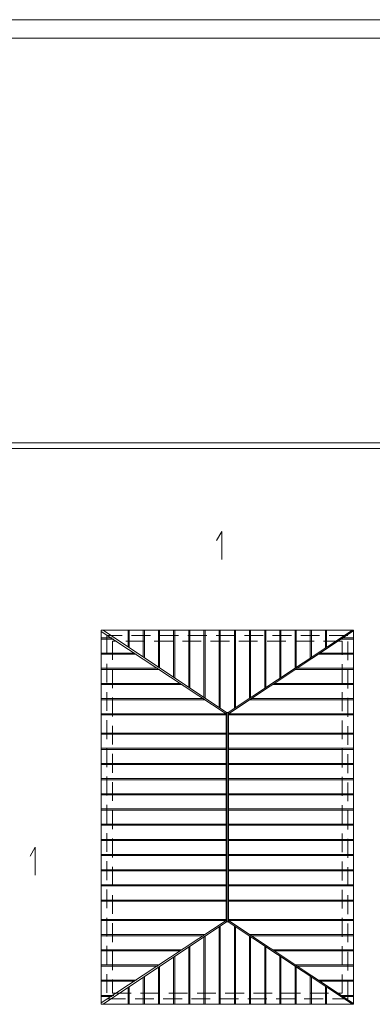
# Model space of a CAD drawing. Header units: millimetres. Extents: x 12584 to 77584, y 9983 to 29820.
# Tile 121 of 176: x 47027 to 47979, y 27160 to 29820. Entities that reach past the tile are written whole.
import ezdxf

# ---------------------------------------------------------------- set-up
doc = ezdxf.new("R2010")
doc.units = ezdxf.units.MM
doc.linetypes.add('HIDDEN', pattern=[9.525, 6.35, -3.175])
for name, color, linetype, lineweight in [('m_cienka', 7, 'Continuous', 5), ('m_tabela', 7, 'Continuous', 20), ('m_widok', 7, 'Continuous', 9)]:
    doc.layers.add(name, color=color, linetype=linetype, lineweight=lineweight)

msp = doc.modelspace()

# ---------------------------------------------------------------- linework, layer by layer
at = {"layer": 'm_cienka'}
for p, q in [((47572.4, 28437), (47558.4, 28412.8)), ((47572.4, 28361.5), (47572.4, 28437)), ((47068.8, 27584.1), (47054.8, 27559.9)), ((47068.8, 27508.6), (47068.8, 27584.1))]:
    msp.add_line(p, q, dxfattribs=at)
at = {"layer": 'm_cienka', "ltscale": 2}
for p, q in [((47585.7, 27947.9), (47252.5, 28171)), ((47925.4, 28171), (47589.6, 27947.9)), ((47928.1, 28169.2), (47590.6, 27945)), ((47247.1, 28166.9), (47584.6, 27945)), ((47584.6, 27947.9), (47584.6, 27383.1)), ((47584.6, 27947.9), (47590.6, 27947.9)), ((47590.6, 27947.9), (47590.6, 27383.1)), ((47247.1, 27164.1), (47584.6, 27386)), ((47585.7, 27383.1), (47252.5, 27160)), ((47584.6, 27383.1), (47590.6, 27383.1)), ((47925.4, 27160), (47589.6, 27383.1)), ((47928.1, 27161.8), (47590.6, 27386))]:
    msp.add_line(p, q, dxfattribs=at)
msp.add_lwpolyline([(48279.3, 28589.8), (48279.3, 28676.8), (46847.3, 28676.8), (46847.3, 28589.8)], dxfattribs=at)
msp.add_lwpolyline([(47247.1, 28171), (47247.1, 27160), (47928.1, 27160), (47928.1, 28171)], close=True, dxfattribs=at)
at = {"layer": 'm_tabela'}
for p, q in [((53583.4, 29819.8), (45173.4, 29819.8)), ((53533.4, 29769.8), (45223.4, 29769.8))]:
    msp.add_line(p, q, dxfattribs=at)
at = {"layer": 'm_widok', "ltscale": 2}
for p, q in [((47319.6, 28126), (47319.6, 28171)), ((47322.6, 28124), (47322.6, 28171)), ((47360.6, 28098.6), (47360.6, 28171)), ((47363.6, 28096.6), (47363.6, 28171)), ((47401.6, 28071.1), (47401.6, 28171)), ((47404.6, 28069.1), (47404.6, 28171)), ((47442.6, 28043.7), (47442.6, 28171)), ((47445.6, 28041.7), (47445.6, 28171)), ((47483.6, 28016.2), (47483.6, 28171)), ((47486.6, 28014.2), (47486.6, 28171)), ((47524.6, 27988.8), (47524.6, 28171)), ((47527.6, 27986.8), (47527.6, 28171)), ((47565.6, 27961.3), (47565.6, 28171)), ((47568.6, 27959.3), (47568.6, 28171)), ((47606.6, 27959.2), (47606.6, 28171)), ((47609.6, 27961.2), (47609.6, 28171)), ((47647.6, 27986.4), (47647.6, 28171)), ((47650.6, 27988.4), (47650.6, 28171)), ((47688.6, 28013.7), (47688.6, 28171)), ((47691.6, 28015.7), (47691.6, 28171)), ((47729.6, 28040.9), (47729.6, 28171)), ((47732.6, 28042.9), (47732.6, 28171)), ((47770.6, 28068.2), (47770.6, 28171)), ((47773.6, 28070.1), (47773.6, 28171)), ((47811.6, 28095.4), (47811.6, 28171)), ((47814.6, 28097.4), (47814.6, 28171)), ((47852.6, 28122.6), (47852.6, 28171)), ((47855.6, 28124.6), (47855.6, 28171)), ((47247.1, 28149.8), (47276.3, 28149.8)), ((47247.1, 28149.8), (47276.3, 28149.8)), ((47247.1, 28146.8), (47280.8, 28146.8)), ((47247.1, 28146.8), (47280.8, 28146.8)), ((47928.1, 28146.8), (47894.4, 28146.8)), ((47928.1, 28146.8), (47894.4, 28146.8)), ((47928.1, 28149.8), (47898.9, 28149.8)), ((47928.1, 28149.8), (47898.9, 28149.8)), ((47247.1, 28108.8), (47338, 28108.8)), ((47247.1, 28105.8), (47342.6, 28105.8)), ((47928.1, 28105.8), (47832.7, 28105.8)), ((47928.1, 28108.8), (47837.2, 28108.8)), ((47247.1, 28067.8), (47399.7, 28067.8)), ((47247.1, 28064.8), (47404.3, 28064.8)), ((47928.1, 28064.8), (47771, 28064.8)), ((47928.1, 28067.8), (47775.5, 28067.8)), ((47247.1, 28026.8), (47461.5, 28026.8)), ((47247.1, 28023.8), (47466, 28023.8)), ((47928.1, 28023.8), (47709.3, 28023.8)), ((47928.1, 28026.8), (47713.8, 28026.8)), ((47247.1, 27985.8), (47523.2, 27985.8)), ((47247.1, 27982.8), (47527.7, 27982.8)), ((47928.1, 27982.8), (47647.6, 27982.8)), ((47928.1, 27985.8), (47652.1, 27985.8)), ((47247.1, 27945), (47584.6, 27945)), ((47247.1, 27942), (47584.6, 27942)), ((47587.6, 27947.9), (47587.6, 27383.1)), ((47928.1, 27945), (47590.6, 27945)), ((47928.1, 27942), (47590.6, 27942)), ((47247.1, 27892.6), (47584.6, 27892.6)), ((47247.1, 27889.6), (47584.6, 27889.6)), ((47928.1, 27892.6), (47590.6, 27892.6)), ((47928.1, 27889.6), (47590.6, 27889.6)), ((47247.1, 27851.6), (47584.6, 27851.6)), ((47247.1, 27848.6), (47584.6, 27848.6)), ((47928.1, 27851.6), (47590.6, 27851.6)), ((47928.1, 27848.6), (47590.6, 27848.6)), ((47247.1, 27810.6), (47584.6, 27810.6)), ((47247.1, 27807.6), (47584.6, 27807.6)), ((47928.1, 27810.6), (47590.6, 27810.6)), ((47928.1, 27807.6), (47590.6, 27807.6)), ((47247.1, 27769.6), (47584.6, 27769.6)), ((47928.1, 27769.6), (47590.6, 27769.6)), ((47247.1, 27766.6), (47584.6, 27766.6)), ((47928.1, 27766.6), (47590.6, 27766.6)), ((47247.1, 27728.6), (47584.6, 27728.6)), ((47247.1, 27725.6), (47584.6, 27725.6)), ((47928.1, 27728.6), (47590.6, 27728.6)), ((47928.1, 27725.6), (47590.6, 27725.6)), ((47247.1, 27687.6), (47584.6, 27687.6)), ((47247.1, 27684.6), (47584.6, 27684.6)), ((47928.1, 27687.6), (47590.6, 27687.6)), ((47928.1, 27684.6), (47590.6, 27684.6)), ((47247.1, 27646.6), (47584.6, 27646.6)), ((47247.1, 27643.6), (47584.6, 27643.6)), ((47928.1, 27646.6), (47590.6, 27646.6)), ((47928.1, 27643.6), (47590.6, 27643.6)), ((47247.1, 27605.6), (47584.6, 27605.6)), ((47247.1, 27602.6), (47584.6, 27602.6)), ((47928.1, 27605.6), (47590.6, 27605.6)), ((47928.1, 27602.6), (47590.6, 27602.6)), ((47247.1, 27564.6), (47584.6, 27564.6)), ((47247.1, 27561.6), (47584.6, 27561.6)), ((47928.1, 27564.6), (47590.6, 27564.6)), ((47928.1, 27561.6), (47590.6, 27561.6)), ((47247.1, 27523.6), (47584.6, 27523.6)), ((47247.1, 27520.6), (47584.6, 27520.6)), ((47928.1, 27523.6), (47590.6, 27523.6)), ((47928.1, 27520.6), (47590.6, 27520.6)), ((47247.1, 27482.6), (47584.6, 27482.6)), ((47247.1, 27479.6), (47584.6, 27479.6)), ((47928.1, 27482.6), (47590.6, 27482.6)), ((47928.1, 27479.6), (47590.6, 27479.6)), ((47247.1, 27441.6), (47584.6, 27441.6)), ((47247.1, 27438.6), (47584.6, 27438.6)), ((47928.1, 27441.6), (47590.6, 27441.6)), ((47928.1, 27438.6), (47590.6, 27438.6)), ((47247.1, 27389.2), (47584.6, 27389.2)), ((47247.1, 27386.2), (47584.6, 27386.2)), ((47565.6, 27369.6), (47565.6, 27160)), ((47568.6, 27371.6), (47568.6, 27160)), ((47928.1, 27389.2), (47590.6, 27389.2)), ((47928.1, 27386.2), (47590.6, 27386.2)), ((47606.6, 27371.8), (47606.6, 27160)), ((47609.6, 27369.8), (47609.6, 27160)), ((47247.1, 27348.2), (47527.7, 27348.2)), ((47247.1, 27345.2), (47523.2, 27345.2)), ((47527.6, 27344.2), (47527.6, 27160)), ((47928.1, 27348.2), (47647.6, 27348.2)), ((47647.6, 27344.5), (47647.6, 27160)), ((47928.1, 27345.2), (47652.1, 27345.2)), ((47486.6, 27316.7), (47486.6, 27160)), ((47524.6, 27342.2), (47524.6, 27160)), ((47650.6, 27342.5), (47650.6, 27160)), ((47688.6, 27317.3), (47688.6, 27160)), ((47247.1, 27307.2), (47466, 27307.2)), ((47247.1, 27304.2), (47461.5, 27304.2)), ((47483.6, 27314.7), (47483.6, 27160)), ((47691.6, 27315.3), (47691.6, 27160)), ((47928.1, 27307.2), (47709.3, 27307.2)), ((47928.1, 27304.2), (47713.8, 27304.2)), ((47729.6, 27290.1), (47729.6, 27160)), ((47247.1, 27266.2), (47404.3, 27266.2)), ((47247.1, 27263.2), (47399.7, 27263.2)), ((47442.6, 27287.3), (47442.6, 27160)), ((47445.6, 27289.3), (47445.6, 27160)), ((47732.6, 27288.1), (47732.6, 27160)), ((47928.1, 27266.2), (47771, 27266.2)), ((47928.1, 27263.2), (47775.5, 27263.2)), ((47401.6, 27259.8), (47401.6, 27160)), ((47404.6, 27261.8), (47404.6, 27160)), ((47770.6, 27262.8), (47770.6, 27160)), ((47773.6, 27260.8), (47773.6, 27160)), ((47247.1, 27225.2), (47342.6, 27225.2)), ((47247.1, 27222.2), (47338, 27222.2)), ((47360.6, 27232.4), (47360.6, 27160)), ((47363.6, 27234.4), (47363.6, 27160)), ((47811.6, 27235.6), (47811.6, 27160)), ((47814.6, 27233.6), (47814.6, 27160)), ((47928.1, 27225.2), (47832.7, 27225.2)), ((47928.1, 27222.2), (47837.2, 27222.2)), ((47247.1, 27184.2), (47280.8, 27184.2)), ((47319.6, 27204.9), (47319.6, 27160)), ((47322.6, 27206.9), (47322.6, 27160)), ((47852.6, 27208.3), (47852.6, 27160)), ((47855.6, 27206.3), (47855.6, 27160)), ((47928.1, 27184.2), (47894.4, 27184.2)), ((47247.1, 27181.2), (47276.3, 27181.2)), ((47928.1, 27181.2), (47898.9, 27181.2))]:
    msp.add_line(p, q, dxfattribs=at)
msp.add_lwpolyline([(48264.3, 28589.8), (48264.3, 28661.8), (46862.3, 28661.8), (46862.3, 28589.8)], dxfattribs=at)
at = {"layer": 'm_widok', "linetype": 'HIDDEN', "ltscale": 8}
for points in [[(47262.1, 28156), (47262.1, 27175), (47913.1, 27175), (47913.1, 28156)], [(47277.1, 28141), (47277.1, 27190), (47898.1, 27190), (47898.1, 28141)]]:
    msp.add_lwpolyline(points, close=True, dxfattribs=at)

doc.saveas('drawing.dxf')
